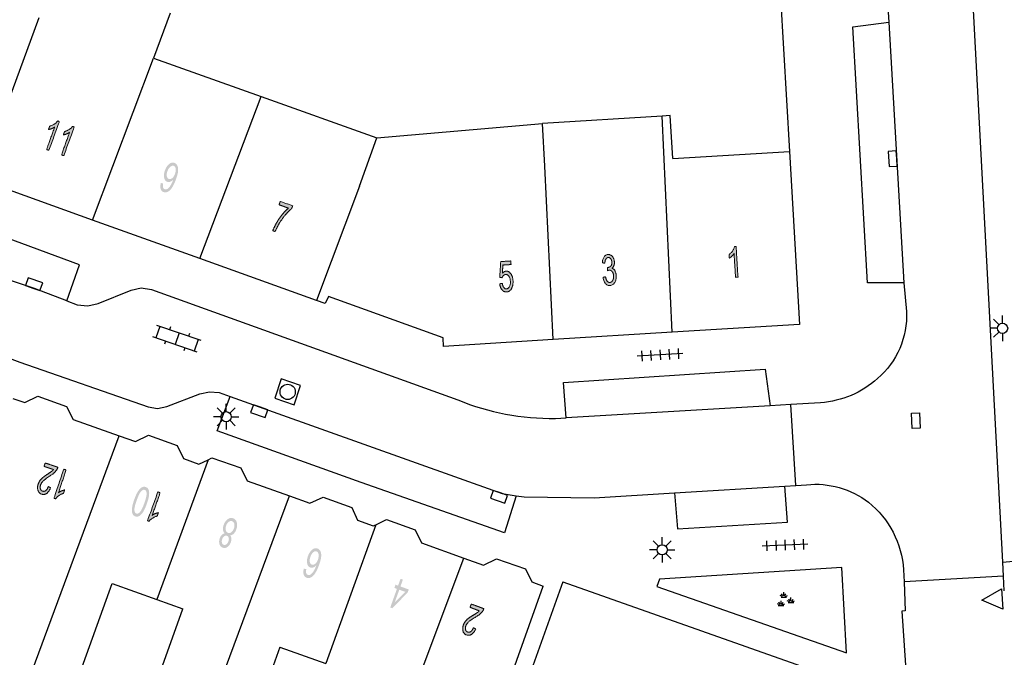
# Model space of a CAD drawing. Header units: metres. Extents: x 134521 to 134907, y 396000 to 396359.
# Tile 24 of 135: x 134570 to 134618, y 396096 to 396128. Entities that reach past the tile are written whole.
import ezdxf

# ---------------------------------------------------------------- set-up
doc = ezdxf.new("R2010")
doc.units = ezdxf.units.M
doc.header["$MEASUREMENT"] = 0

msp = doc.modelspace()

# ---------------------------------------------------------------- hatches: boundary and pattern name
at = {"linetype": 'Continuous', "lineweight": 0, "extrusion": (0, 0, -1)}
h = msp.add_hatch(color=251, dxfattribs=at)
edge = h.paths.add_edge_path()
edge.add_line((-134571.237, 396121.358), (-134571.122, 396121.399))
edge.add_line((-134571.122, 396121.399), (-134571.519, 396122.503))
edge.add_spline(control_points=[(-134571.519, 396122.503), (-134571.456, 396122.458), (-134571.367, 396122.423), (-134571.278, 396122.388), (-134571.213, 396122.377)], knot_values=[0, 0, 0, 0.5, 0.5, 1, 1, 1], degree=2, periodic=0)
edge.add_line((-134571.213, 396122.377), (-134571.274, 396122.545))
edge.add_spline(control_points=[(-134571.274, 396122.545), (-134571.395, 396122.578), (-134571.503, 396122.649), (-134571.61, 396122.72), (-134571.673, 396122.801)], knot_values=[0, 0, 0, 0.5, 0.5, 1, 1, 1], degree=2, periodic=0)
edge.add_line((-134571.673, 396122.801), (-134571.748, 396122.774))
edge.add_line((-134571.748, 396122.774), (-134571.237, 396121.358))
h = msp.add_hatch(color=251, dxfattribs=at)
edge = h.paths.add_edge_path()
edge.add_line((-134571.968, 396121.094), (-134571.852, 396121.136))
edge.add_line((-134571.852, 396121.136), (-134572.25, 396122.24))
edge.add_spline(control_points=[(-134572.25, 396122.24), (-134572.187, 396122.195), (-134572.098, 396122.16), (-134572.009, 396122.124), (-134571.944, 396122.114)], knot_values=[0, 0, 0, 0.5, 0.5, 1, 1, 1], degree=2, periodic=0)
edge.add_line((-134571.944, 396122.114), (-134572.004, 396122.282))
edge.add_spline(control_points=[(-134572.004, 396122.282), (-134572.126, 396122.315), (-134572.233, 396122.386), (-134572.341, 396122.457), (-134572.404, 396122.538)], knot_values=[0, 0, 0, 0.5, 0.5, 1, 1, 1], degree=2, periodic=0)
edge.add_line((-134572.404, 396122.538), (-134572.478, 396122.511))
edge.add_line((-134572.478, 396122.511), (-134571.968, 396121.094))
h = msp.add_hatch(color=251, dxfattribs=at)
edge = h.paths.add_edge_path()
edge.add_line((-134576.735, 396119.753), (-134576.851, 396119.728))
edge.add_spline(control_points=[(-134576.851, 396119.728), (-134576.823, 396119.606), (-134576.844, 396119.538), (-134576.865, 396119.471), (-134576.927, 396119.449), (-134576.98, 396119.429), (-134577.033, 396119.452), (-134577.087, 396119.474), (-134577.134, 396119.526), (-134577.182, 396119.578), (-134577.236, 396119.676), (-134577.291, 396119.774), (-134577.33, 396119.881), (-134577.334, 396119.893), (-134577.342, 396119.916), (-134577.277, 396119.846), (-134577.199, 396119.816), (-134577.12, 396119.786), (-134577.05, 396119.811), (-134576.934, 396119.853), (-134576.899, 396120.009), (-134576.863, 396120.165), (-134576.938, 396120.373), (-134577.015, 396120.588), (-134577.146, 396120.688), (-134577.278, 396120.789), (-134577.405, 396120.743), (-134577.497, 396120.71), (-134577.546, 396120.609), (-134577.595, 396120.507), (-134577.585, 396120.356), (-134577.576, 396120.205), (-134577.482, 396119.945), (-134577.385, 396119.674), (-134577.288, 396119.528), (-134577.192, 396119.382), (-134577.084, 396119.326), (-134576.977, 396119.27), (-134576.873, 396119.307), (-134576.763, 396119.347), (-134576.726, 396119.464), (-134576.689, 396119.581), (-134576.735, 396119.753)], knot_values=[0, 0, 0, 0.047619, 0.047619, 0.095238, 0.095238, 0.142857, 0.142857, 0.190476, 0.190476, 0.238095, 0.238095, 0.285714, 0.285714, 0.333333, 0.333333, 0.380952, 0.380952, 0.428571, 0.428571, 0.47619, 0.47619, 0.52381, 0.52381, 0.571429, 0.571429, 0.619048, 0.619048, 0.666667, 0.666667, 0.714286, 0.714286, 0.761905, 0.761905, 0.809524, 0.809524, 0.857143, 0.857143, 0.904762, 0.904762, 0.952381, 0.952381, 1, 1, 1], degree=2, periodic=0)
edge = h.paths.add_edge_path(flags=16)
edge.add_spline(control_points=[(-134577.431, 396120.206), (-134577.485, 396120.355), (-134577.463, 396120.462), (-134577.442, 396120.568), (-134577.368, 396120.595), (-134577.29, 396120.623), (-134577.2, 396120.549), (-134577.109, 396120.475), (-134577.055, 396120.324), (-134577.007, 396120.19), (-134577.03, 396120.086), (-134577.054, 396119.982), (-134577.134, 396119.954), (-134577.214, 396119.925), (-134577.296, 396119.991), (-134577.377, 396120.056), (-134577.431, 396120.206)], knot_values=[0, 0, 0, 0.125, 0.125, 0.25, 0.25, 0.375, 0.375, 0.5, 0.5, 0.625, 0.625, 0.75, 0.75, 0.875, 0.875, 1, 1, 1], degree=2, periodic=0)
h = msp.add_hatch(color=251, dxfattribs=at)
edge = h.paths.add_edge_path()
edge.add_line((-134582.544, 396118.684), (-134582.604, 396118.851))
edge.add_line((-134582.604, 396118.851), (-134583.213, 396118.632))
edge.add_line((-134583.213, 396118.632), (-134583.165, 396118.497))
edge.add_spline(control_points=[(-134583.165, 396118.497), (-134583.023, 396118.386), (-134582.85, 396118.179), (-134582.676, 396117.973), (-134582.538, 396117.739), (-134582.439, 396117.575), (-134582.354, 396117.367)], knot_values=[0, 0, 0, 0.333333, 0.333333, 0.666667, 0.666667, 1, 1, 1], degree=2, periodic=0)
edge.add_line((-134582.354, 396117.367), (-134582.235, 396117.41))
edge.add_spline(control_points=[(-134582.235, 396117.41), (-134582.297, 396117.576), (-134582.423, 396117.797), (-134582.55, 396118.018), (-134582.706, 396118.209), (-134582.863, 396118.4), (-134583.005, 396118.518)], knot_values=[0, 0, 0, 0.333333, 0.333333, 0.666667, 0.666667, 1, 1, 1], degree=2, periodic=0)
edge.add_line((-134583.005, 396118.518), (-134582.544, 396118.684))
h = msp.add_hatch(color=251, dxfattribs=at)
edge = h.paths.add_edge_path()
edge.add_line((-134605.095, 396115.128), (-134604.973, 396115.12))
edge.add_line((-134604.973, 396115.12), (-134604.901, 396116.291))
edge.add_spline(control_points=[(-134604.901, 396116.291), (-134604.861, 396116.225), (-134604.793, 396116.158), (-134604.725, 396116.09), (-134604.67, 396116.055)], knot_values=[0, 0, 0, 0.5, 0.5, 1, 1, 1], degree=2, periodic=0)
edge.add_line((-134604.67, 396116.055), (-134604.659, 396116.233))
edge.add_spline(control_points=[(-134604.659, 396116.233), (-134604.757, 396116.311), (-134604.828, 396116.419), (-134604.899, 396116.527), (-134604.925, 396116.626)], knot_values=[0, 0, 0, 0.5, 0.5, 1, 1, 1], degree=2, periodic=0)
edge.add_line((-134604.925, 396116.626), (-134605.004, 396116.631))
edge.add_line((-134605.004, 396116.631), (-134605.095, 396115.128))
h = msp.add_hatch(color=251, dxfattribs=at)
edge = h.paths.add_edge_path()
edge.add_line((-134598.462, 396115.118), (-134598.583, 396115.149))
edge.add_spline(control_points=[(-134598.583, 396115.149), (-134598.614, 396114.994), (-134598.668, 396114.928), (-134598.723, 396114.862), (-134598.797, 396114.867), (-134598.883, 396114.872), (-134598.937, 396114.966), (-134598.991, 396115.059), (-134598.983, 396115.192), (-134598.975, 396115.319), (-134598.915, 396115.398), (-134598.854, 396115.476), (-134598.769, 396115.471), (-134598.735, 396115.469), (-134598.684, 396115.445)], knot_values=[0, 0, 0, 0.142857, 0.142857, 0.285714, 0.285714, 0.428571, 0.428571, 0.571429, 0.571429, 0.714286, 0.714286, 0.857143, 0.857143, 1, 1, 1], degree=2, periodic=0)
edge.add_line((-134598.684, 396115.445), (-134598.688, 396115.607))
edge.add_spline(control_points=[(-134598.688, 396115.607), (-134598.7, 396115.606), (-134598.708, 396115.606), (-134598.786, 396115.611), (-134598.845, 396115.676), (-134598.903, 396115.741), (-134598.896, 396115.869), (-134598.889, 396115.97), (-134598.84, 396116.033), (-134598.79, 396116.097), (-134598.718, 396116.092), (-134598.646, 396116.088), (-134598.603, 396116.017), (-134598.559, 396115.947), (-134598.554, 396115.811)], knot_values=[0, 0, 0, 0.142857, 0.142857, 0.285714, 0.285714, 0.428571, 0.428571, 0.571429, 0.571429, 0.714286, 0.714286, 0.857143, 0.857143, 1, 1, 1], degree=2, periodic=0)
edge.add_line((-134598.554, 396115.811), (-134598.429, 396115.836))
edge.add_spline(control_points=[(-134598.429, 396115.836), (-134598.44, 396116.022), (-134598.514, 396116.129), (-134598.587, 396116.235), (-134598.706, 396116.243), (-134598.788, 396116.248), (-134598.86, 396116.2), (-134598.932, 396116.151), (-134598.974, 396116.063), (-134599.016, 396115.974), (-134599.022, 396115.872), (-134599.028, 396115.776), (-134598.998, 396115.694), (-134598.969, 396115.612), (-134598.903, 396115.561), (-134598.994, 396115.536), (-134599.049, 396115.443), (-134599.103, 396115.349), (-134599.112, 396115.204), (-134599.125, 396115.008), (-134599.038, 396114.866), (-134598.951, 396114.724), (-134598.805, 396114.715), (-134598.674, 396114.707), (-134598.58, 396114.819), (-134598.486, 396114.931), (-134598.462, 396115.118)], knot_values=[0, 0, 0, 0.076923, 0.076923, 0.153846, 0.153846, 0.230769, 0.230769, 0.307692, 0.307692, 0.384615, 0.384615, 0.461538, 0.461538, 0.538462, 0.538462, 0.615385, 0.615385, 0.692308, 0.692308, 0.769231, 0.769231, 0.846154, 0.846154, 0.923077, 0.923077, 1, 1, 1], degree=2, periodic=0)
h = msp.add_hatch(color=251, dxfattribs=at)
edge = h.paths.add_edge_path()
edge.add_line((-134593.385, 396114.8), (-134593.512, 396114.824))
edge.add_spline(control_points=[(-134593.512, 396114.824), (-134593.535, 396114.684), (-134593.592, 396114.616), (-134593.648, 396114.548), (-134593.722, 396114.553), (-134593.811, 396114.558), (-134593.866, 396114.662), (-134593.92, 396114.766), (-134593.91, 396114.932), (-134593.9, 396115.09), (-134593.836, 396115.177), (-134593.772, 396115.265), (-134593.676, 396115.259), (-134593.616, 396115.255), (-134593.571, 396115.212), (-134593.527, 396115.168), (-134593.503, 396115.102)], knot_values=[0, 0, 0, 0.125, 0.125, 0.25, 0.25, 0.375, 0.375, 0.5, 0.5, 0.625, 0.625, 0.75, 0.75, 0.875, 0.875, 1, 1, 1], degree=2, periodic=0)
edge.add_line((-134593.503, 396115.102), (-134593.387, 396115.117))
edge.add_line((-134593.387, 396115.117), (-134593.436, 396115.892))
edge.add_line((-134593.436, 396115.892), (-134593.932, 396115.923))
edge.add_line((-134593.932, 396115.923), (-134593.943, 396115.747))
edge.add_line((-134593.943, 396115.747), (-134593.545, 396115.723))
edge.add_line((-134593.545, 396115.723), (-134593.516, 396115.317))
edge.add_spline(control_points=[(-134593.516, 396115.317), (-134593.6, 396115.417), (-134593.699, 396115.423), (-134593.829, 396115.431), (-134593.928, 396115.301), (-134594.026, 396115.17), (-134594.039, 396114.957), (-134594.052, 396114.753), (-134593.982, 396114.6), (-134593.897, 396114.412), (-134593.731, 396114.402), (-134593.595, 396114.394), (-134593.502, 396114.503), (-134593.409, 396114.612), (-134593.385, 396114.8)], knot_values=[0, 0, 0, 0.142857, 0.142857, 0.285714, 0.285714, 0.428571, 0.428571, 0.571429, 0.571429, 0.714286, 0.714286, 0.857143, 0.857143, 1, 1, 1], degree=2, periodic=0)
h = msp.add_hatch(color=251, dxfattribs=at)
edge = h.paths.add_edge_path()
edge.add_line((-134570.996, 396105.832), (-134571.052, 396106))
edge.add_line((-134571.052, 396106), (-134571.679, 396105.791))
edge.add_spline(control_points=[(-134571.679, 396105.791), (-134571.659, 396105.727), (-134571.625, 396105.674), (-134571.569, 396105.586), (-134571.485, 396105.51), (-134571.401, 396105.435), (-134571.261, 396105.346), (-134571.043, 396105.207), (-134570.952, 396105.114), (-134570.861, 396105.021), (-134570.828, 396104.921), (-134570.793, 396104.818), (-134570.819, 396104.73), (-134570.845, 396104.642), (-134570.924, 396104.616), (-134571.008, 396104.588), (-134571.084, 396104.646), (-134571.16, 396104.705), (-134571.205, 396104.839)], knot_values=[0, 0, 0, 0.111111, 0.111111, 0.222222, 0.222222, 0.333333, 0.333333, 0.444444, 0.444444, 0.555556, 0.555556, 0.666667, 0.666667, 0.777778, 0.777778, 0.888889, 0.888889, 1, 1, 1], degree=2, periodic=0)
edge.add_line((-134571.205, 396104.839), (-134571.319, 396104.781))
edge.add_spline(control_points=[(-134571.319, 396104.781), (-134571.24, 396104.584), (-134571.124, 396104.506), (-134571.009, 396104.427), (-134570.874, 396104.472), (-134570.737, 396104.518), (-134570.695, 396104.658), (-134570.654, 396104.798), (-134570.709, 396104.965), (-134570.738, 396105.051), (-134570.789, 396105.126), (-134570.839, 396105.2), (-134570.924, 396105.274), (-134571.008, 396105.347), (-134571.186, 396105.464), (-134571.335, 396105.561), (-134571.381, 396105.598), (-134571.426, 396105.636), (-134571.461, 396105.677)], knot_values=[0, 0, 0, 0.111111, 0.111111, 0.222222, 0.222222, 0.333333, 0.333333, 0.444444, 0.444444, 0.555556, 0.555556, 0.666667, 0.666667, 0.777778, 0.777778, 0.888889, 0.888889, 1, 1, 1], degree=2, periodic=0)
edge.add_line((-134571.461, 396105.677), (-134570.996, 396105.832))
h = msp.add_hatch(color=251, dxfattribs=at)
edge = h.paths.add_edge_path()
edge.add_line((-134571.963, 396105.697), (-134572.079, 396105.658))
edge.add_line((-134572.079, 396105.658), (-134571.708, 396104.545))
edge.add_spline(control_points=[(-134571.708, 396104.545), (-134571.77, 396104.591), (-134571.859, 396104.628), (-134571.947, 396104.666), (-134572.011, 396104.678)], knot_values=[0, 0, 0, 0.5, 0.5, 1, 1, 1], degree=2, periodic=0)
edge.add_line((-134572.011, 396104.678), (-134571.955, 396104.509))
edge.add_spline(control_points=[(-134571.955, 396104.509), (-134571.835, 396104.472), (-134571.729, 396104.399), (-134571.623, 396104.325), (-134571.562, 396104.243)], knot_values=[0, 0, 0, 0.5, 0.5, 1, 1, 1], degree=2, periodic=0)
edge.add_line((-134571.562, 396104.243), (-134571.487, 396104.268))
edge.add_line((-134571.487, 396104.268), (-134571.963, 396105.697))
h = msp.add_hatch(color=251, dxfattribs=at)
edge = h.paths.add_edge_path()
edge.add_spline(control_points=[(-134576.045, 396103.989), (-134575.955, 396103.739), (-134575.866, 396103.598), (-134575.777, 396103.458), (-134575.68, 396103.399), (-134575.583, 396103.341), (-134575.48, 396103.378), (-134575.404, 396103.405), (-134575.363, 396103.471), (-134575.322, 396103.537), (-134575.316, 396103.637), (-134575.31, 396103.736), (-134575.333, 396103.868), (-134575.356, 396103.999), (-134575.431, 396104.209), (-134575.52, 396104.457), (-134575.609, 396104.598), (-134575.697, 396104.739), (-134575.795, 396104.797), (-134575.892, 396104.856), (-134575.996, 396104.819), (-134576.132, 396104.771), (-134576.157, 396104.597), (-134576.187, 396104.387), (-134576.045, 396103.989)], knot_values=[0, 0, 0, 0.083333, 0.083333, 0.166667, 0.166667, 0.25, 0.25, 0.333333, 0.333333, 0.416667, 0.416667, 0.5, 0.5, 0.583333, 0.583333, 0.666667, 0.666667, 0.75, 0.75, 0.833333, 0.833333, 0.916667, 0.916667, 1, 1, 1], degree=2, periodic=0)
edge = h.paths.add_edge_path(flags=16)
edge.add_spline(control_points=[(-134575.926, 396104.032), (-134576.05, 396104.38), (-134576.037, 396104.515), (-134576.024, 396104.649), (-134575.945, 396104.677), (-134575.865, 396104.706), (-134575.77, 396104.61), (-134575.675, 396104.514), (-134575.55, 396104.166), (-134575.425, 396103.817), (-134575.438, 396103.683), (-134575.452, 396103.549), (-134575.532, 396103.521), (-134575.612, 396103.492), (-134575.696, 396103.576), (-134575.801, 396103.684), (-134575.926, 396104.032)], knot_values=[0, 0, 0, 0.125, 0.125, 0.25, 0.25, 0.375, 0.375, 0.5, 0.5, 0.625, 0.625, 0.75, 0.75, 0.875, 0.875, 1, 1, 1], degree=2, periodic=0)
h = msp.add_hatch(color=251, dxfattribs=at)
edge = h.paths.add_edge_path()
edge.add_line((-134576.59, 396104.58), (-134576.706, 396104.538))
edge.add_line((-134576.706, 396104.538), (-134576.311, 396103.434))
edge.add_spline(control_points=[(-134576.311, 396103.434), (-134576.374, 396103.479), (-134576.463, 396103.514), (-134576.552, 396103.549), (-134576.616, 396103.56)], knot_values=[0, 0, 0, 0.5, 0.5, 1, 1, 1], degree=2, periodic=0)
edge.add_line((-134576.616, 396103.56), (-134576.557, 396103.392))
edge.add_spline(control_points=[(-134576.557, 396103.392), (-134576.435, 396103.359), (-134576.328, 396103.287), (-134576.22, 396103.216), (-134576.158, 396103.135)], knot_values=[0, 0, 0, 0.5, 0.5, 1, 1, 1], degree=2, periodic=0)
edge.add_line((-134576.158, 396103.135), (-134576.083, 396103.162))
edge.add_line((-134576.083, 396103.162), (-134576.59, 396104.58))
h = msp.add_hatch(color=251, dxfattribs=at)
edge = h.paths.add_edge_path()
edge.add_spline(control_points=[(-134580.136, 396102.446), (-134580.194, 396102.38), (-134580.203, 396102.295), (-134580.211, 396102.209), (-134580.175, 396102.107), (-134580.12, 396101.953), (-134580.009, 396101.875), (-134579.897, 396101.796), (-134579.775, 396101.84), (-134579.652, 396101.884), (-134579.615, 396102.018), (-134579.578, 396102.153), (-134579.633, 396102.306), (-134579.669, 396102.405), (-134579.729, 396102.465), (-134579.789, 396102.525), (-134579.874, 396102.539), (-134579.802, 396102.613), (-134579.79, 396102.724), (-134579.779, 396102.834), (-134579.826, 396102.965), (-134579.891, 396103.147), (-134580.02, 396103.239), (-134580.15, 396103.332), (-134580.289, 396103.282), (-134580.428, 396103.232), (-134580.469, 396103.078), (-134580.51, 396102.924), (-134580.444, 396102.739), (-134580.395, 396102.601), (-134580.315, 396102.525), (-134580.234, 396102.448), (-134580.136, 396102.446)], knot_values=[0, 0, 0, 0.0625, 0.0625, 0.125, 0.125, 0.1875, 0.1875, 0.25, 0.25, 0.3125, 0.3125, 0.375, 0.375, 0.4375, 0.4375, 0.5, 0.5, 0.5625, 0.5625, 0.625, 0.625, 0.6875, 0.6875, 0.75, 0.75, 0.8125, 0.8125, 0.875, 0.875, 0.9375, 0.9375, 1, 1, 1], degree=2, periodic=0)
edge = h.paths.add_edge_path(flags=16)
edge.add_spline(control_points=[(-134580.325, 396102.783), (-134580.352, 396102.857), (-134580.354, 396102.934), (-134580.355, 396103.012), (-134580.323, 396103.067), (-134580.29, 396103.121), (-134580.237, 396103.14), (-134580.154, 396103.17), (-134580.072, 396103.109), (-134579.99, 396103.048), (-134579.946, 396102.925), (-134579.901, 396102.8), (-134579.927, 396102.698), (-134579.952, 396102.596), (-134580.036, 396102.566), (-134580.117, 396102.537), (-134580.2, 396102.599), (-134580.282, 396102.661), (-134580.325, 396102.783)], knot_values=[0, 0, 0, 0.111111, 0.111111, 0.222222, 0.222222, 0.333333, 0.333333, 0.444444, 0.444444, 0.555556, 0.555556, 0.666667, 0.666667, 0.777778, 0.777778, 0.888889, 0.888889, 1, 1, 1], degree=2, periodic=0)
edge = h.paths.add_edge_path(flags=16)
edge.add_spline(control_points=[(-134580.054, 396102.144), (-134580.089, 396102.244), (-134580.07, 396102.322), (-134580.05, 396102.401), (-134579.981, 396102.426), (-134579.914, 396102.45), (-134579.85, 396102.402), (-134579.785, 396102.354), (-134579.752, 396102.263), (-134579.718, 396102.167), (-134579.738, 396102.087), (-134579.759, 396102.006), (-134579.824, 396101.983), (-134579.89, 396101.959), (-134579.956, 396102.007), (-134580.022, 396102.055), (-134580.054, 396102.144)], knot_values=[0, 0, 0, 0.125, 0.125, 0.25, 0.25, 0.375, 0.375, 0.5, 0.5, 0.625, 0.625, 0.75, 0.75, 0.875, 0.875, 1, 1, 1], degree=2, periodic=0)
h = msp.add_hatch(color=251, dxfattribs=at)
edge = h.paths.add_edge_path()
edge.add_line((-134583.762, 396100.811), (-134583.882, 396100.784))
edge.add_spline(control_points=[(-134583.882, 396100.784), (-134583.861, 396100.675), (-134583.872, 396100.619), (-134583.892, 396100.527), (-134583.961, 396100.503), (-134584.017, 396100.483), (-134584.076, 396100.514), (-134584.151, 396100.554), (-134584.224, 396100.658), (-134584.297, 396100.761), (-134584.374, 396100.972), (-134584.298, 396100.892), (-134584.221, 396100.867), (-134584.144, 396100.843), (-134584.078, 396100.867), (-134583.962, 396100.908), (-134583.926, 396101.065), (-134583.891, 396101.221), (-134583.963, 396101.424), (-134584.011, 396101.556), (-134584.09, 396101.657), (-134584.169, 396101.757), (-134584.257, 396101.794), (-134584.346, 396101.831), (-134584.431, 396101.8), (-134584.575, 396101.749), (-134584.609, 396101.556), (-134584.644, 396101.364), (-134584.513, 396100.999), (-134584.366, 396100.589), (-134584.199, 396100.44), (-134584.053, 396100.31), (-134583.903, 396100.363), (-134583.792, 396100.403), (-134583.755, 396100.522), (-134583.717, 396100.641), (-134583.762, 396100.811)], knot_values=[0, 0, 0, 0.055556, 0.055556, 0.111111, 0.111111, 0.166667, 0.166667, 0.222222, 0.222222, 0.277778, 0.277778, 0.333333, 0.333333, 0.388889, 0.388889, 0.444444, 0.444444, 0.5, 0.5, 0.555556, 0.555556, 0.611111, 0.611111, 0.666667, 0.666667, 0.722222, 0.722222, 0.777778, 0.777778, 0.833333, 0.833333, 0.888889, 0.888889, 0.944444, 0.944444, 1, 1, 1], degree=2, periodic=0)
edge = h.paths.add_edge_path(flags=16)
edge.add_spline(control_points=[(-134584.453, 396101.249), (-134584.485, 396101.339), (-134584.489, 396101.43), (-134584.493, 396101.521), (-134584.463, 396101.58), (-134584.433, 396101.639), (-134584.382, 396101.657), (-134584.309, 396101.684), (-134584.225, 396101.614), (-134584.14, 396101.544), (-134584.086, 396101.392), (-134584.033, 396101.245), (-134584.055, 396101.142), (-134584.077, 396101.039), (-134584.156, 396101.011), (-134584.234, 396100.983), (-134584.319, 396101.048), (-134584.404, 396101.113), (-134584.453, 396101.249)], knot_values=[0, 0, 0, 0.111111, 0.111111, 0.222222, 0.222222, 0.333333, 0.333333, 0.444444, 0.444444, 0.555556, 0.555556, 0.666667, 0.666667, 0.777778, 0.777778, 0.888889, 0.888889, 1, 1, 1], degree=2, periodic=0)
at = {"linetype": 'Continuous', "lineweight": 0}
h = msp.add_hatch(color=251, dxfattribs=at)
h.paths.add_polyline_path([(134588.103, 396098.867), (134588.009, 396098.901), (134588.336, 396099.816), (134588.209, 396099.861), (134588.266, 396100.021), (134588.393, 396099.975), (134588.514, 396100.313), (134588.63, 396100.272), (134588.509, 396099.934), (134588.917, 396099.787), (134588.86, 396099.628)])
h.paths.add_polyline_path([(134588.223, 396099.137), (134588.452, 396099.774), (134588.746, 396099.669)], flags=16)
at = {"linetype": 'Continuous', "lineweight": 0, "extrusion": (0, 0, -1)}
h = msp.add_hatch(color=251, dxfattribs=at)
edge = h.paths.add_edge_path()
edge.add_line((-134591.928, 396098.91), (-134591.99, 396099.075))
edge.add_line((-134591.99, 396099.075), (-134592.608, 396098.841))
edge.add_spline(control_points=[(-134592.608, 396098.841), (-134592.586, 396098.779), (-134592.55, 396098.727), (-134592.49, 396098.641), (-134592.403, 396098.569), (-134592.317, 396098.497), (-134592.173, 396098.413), (-134591.95, 396098.283), (-134591.855, 396098.194), (-134591.76, 396098.105), (-134591.723, 396098.007), (-134591.684, 396097.905), (-134591.706, 396097.816), (-134591.728, 396097.727), (-134591.807, 396097.698), (-134591.889, 396097.666), (-134591.967, 396097.722), (-134592.045, 396097.778), (-134592.096, 396097.91)], knot_values=[0, 0, 0, 0.111111, 0.111111, 0.222222, 0.222222, 0.333333, 0.333333, 0.444444, 0.444444, 0.555556, 0.555556, 0.666667, 0.666667, 0.777778, 0.777778, 0.888889, 0.888889, 1, 1, 1], degree=2, periodic=0)
edge.add_line((-134592.096, 396097.91), (-134592.207, 396097.847))
edge.add_spline(control_points=[(-134592.207, 396097.847), (-134592.12, 396097.653), (-134592.002, 396097.58), (-134591.884, 396097.506), (-134591.75, 396097.556), (-134591.616, 396097.607), (-134591.58, 396097.749), (-134591.543, 396097.89), (-134591.606, 396098.056), (-134591.638, 396098.14), (-134591.692, 396098.213), (-134591.745, 396098.285), (-134591.833, 396098.355), (-134591.92, 396098.425), (-134592.103, 396098.535), (-134592.255, 396098.626), (-134592.302, 396098.661), (-134592.349, 396098.697), (-134592.386, 396098.736)], knot_values=[0, 0, 0, 0.111111, 0.111111, 0.222222, 0.222222, 0.333333, 0.333333, 0.444444, 0.444444, 0.555556, 0.555556, 0.666667, 0.666667, 0.777778, 0.777778, 0.888889, 0.888889, 1, 1, 1], degree=2, periodic=0)
edge.add_line((-134592.386, 396098.736), (-134591.928, 396098.91))

# ---------------------------------------------------------------- linework, layer by layer
at = {"color": 251}
for p, q in [((134618.106, 396101.122), (134616.34, 396134.59)), ((134612.155, 396133.488), (134612.503, 396127.66)), ((134607.15, 396129.35), (134607.62, 396121.3)), ((134567.823, 396119.926), (134570.761, 396127.89)), ((134577.198, 396128.1), (134576.373, 396125.888)), ((134610.744, 396127.431), (134612.503, 396127.66)), ((134611.46, 396114.853), (134610.744, 396127.431)), ((134612.503, 396127.66), (134613.25, 396114.853)), ((134573.381, 396117.932), (134576.373, 396125.888)), ((134576.373, 396125.888), (134581.668, 396124)), ((134578.651, 396116.04), (134581.668, 396124)), ((134581.668, 396124), (134587.356, 396121.971)), ((134601.364, 396123.037), (134595.481, 396122.674)), ((134601.769, 396123.062), (134601.364, 396123.037)), ((134601.86, 396112.424), (134601.364, 396123.037)), ((134601.899, 396120.956), (134601.769, 396123.062)), ((134587.356, 396121.971), (134595.481, 396122.674)), ((134595.61, 396120.578), (134595.481, 396122.674)), ((134586.502, 396119.591), (134587.356, 396121.971)), ((134601.899, 396120.956), (134607.62, 396121.3)), ((134607.62, 396121.3), (134608.12, 396112.81)), ((134542.78, 396120.8), (134569.81, 396110.96)), ((134596.017, 396112.063), (134595.61, 396120.578)), ((134572.732, 396115.738), (134562.346, 396119.553)), ((134573.381, 396117.932), (134567.823, 396119.926)), ((134586.502, 396119.591), (134584.38, 396113.984)), ((134570.52, 396114.57), (134561.701, 396117.546)), ((134578.651, 396116.04), (134573.381, 396117.932)), ((134572.113, 396113.963), (134572.732, 396115.738)), ((134584.38, 396113.984), (134578.651, 396116.04)), ((134613.25, 396114.853), (134611.46, 396114.853)), ((134613.25, 396114.853), (134613.376, 396113.435)), ((134572.113, 396113.963), (134570.52, 396114.57)), ((134573.66, 396113.83), (134575.28, 396114.49)), ((134575.28, 396114.49), (134575.77, 396114.6)), ((134575.77, 396114.6), (134576.27, 396114.52)), ((134576.27, 396114.52), (134591.33, 396109.1)), ((134584.98, 396114.18), (134584.81, 396113.83)), ((134590.6, 396112.15), (134584.98, 396114.18)), ((134572.113, 396113.963), (134572.62, 396113.77)), ((134572.62, 396113.77), (134573.15, 396113.72)), ((134573.15, 396113.72), (134573.66, 396113.83)), ((134584.81, 396113.83), (134584.38, 396113.984)), ((134618.098, 396112.865), (134618.098, 396113.24)), ((134576.683, 396112.71), (134576.489, 396112.142)), ((134578.717, 396112.015), (134576.541, 396112.758)), ((134608.12, 396112.81), (134601.86, 396112.424)), ((134617.921, 396112.792), (134617.656, 396113.057)), ((134577.204, 396112.69), (134577.156, 396112.548)), ((134577.629, 396112.387), (134577.435, 396111.819)), ((134578.151, 396112.367), (134578.102, 396112.225)), ((134601.86, 396112.424), (134596.017, 396112.063)), ((134617.848, 396112.615), (134617.473, 396112.615)), ((134617.921, 396112.438), (134617.656, 396112.173)), ((134618.098, 396112.365), (134618.098, 396111.99)), ((134578.523, 396111.448), (134576.347, 396112.191)), ((134576.962, 396111.981), (134576.913, 396111.839)), ((134578.575, 396112.064), (134578.381, 396111.496)), ((134590.62, 396111.73), (134590.6, 396112.15)), ((134596.017, 396112.063), (134590.62, 396111.73)), ((134577.908, 396111.658), (134577.86, 396111.516)), ((134602.388, 396111.381), (134600.142, 396111.239)), ((134600.351, 396111.503), (134600.383, 396111.004)), ((134600.8, 396111.531), (134600.832, 396111.032)), ((134601.249, 396111.56), (134601.281, 396111.06)), ((134601.698, 396111.588), (134601.73, 396111.089)), ((134602.147, 396111.616), (134602.179, 396111.117)), ((134569.81, 396110.96), (134576.11, 396108.76)), ((134596.518, 396109.949), (134606.423, 396110.601)), ((134606.423, 396110.601), (134606.672, 396108.81)), ((134596.645, 396108.22), (134596.518, 396109.949)), ((134577.029, 396108.77), (134578.65, 396109.39)), ((134578.65, 396109.39), (134579.12, 396109.5)), ((134579.12, 396109.5), (134579.6, 396109.46)), ((134579.6, 396109.46), (134580.141, 396109.267)), ((134569.457, 396109.166), (134570.053, 396108.97)), ((134570.053, 396108.97), (134570.688, 396109.28)), ((134570.688, 396109.28), (134572.099, 396108.777)), ((134579.498, 396107.586), (134580.141, 396109.267)), ((134579.941, 396108.523), (134579.941, 396108.898)), ((134580.141, 396109.267), (134593.51, 396104.5)), ((134607.69, 396108.87), (134606.672, 396108.81)), ((134609.153, 396108.96), (134607.69, 396108.87)), ((134607.94, 396104.9), (134607.69, 396108.87)), ((134572.099, 396108.777), (134572.426, 396108.134)), ((134576.11, 396108.76), (134576.571, 396108.67)), ((134576.571, 396108.67), (134577.029, 396108.77)), ((134579.764, 396108.45), (134579.499, 396108.715)), ((134580.118, 396108.45), (134580.383, 396108.715)), ((134606.672, 396108.81), (134596.645, 396108.22)), ((134572.426, 396108.134), (134574.694, 396107.338)), ((134579.691, 396108.273), (134579.316, 396108.273)), ((134579.764, 396108.096), (134579.499, 396107.831)), ((134579.941, 396108.023), (134579.941, 396107.648)), ((134580.383, 396107.831), (134580.118, 396108.096)), ((134580.191, 396108.273), (134580.566, 396108.273)), ((134596.12, 396108.19), (134596.645, 396108.22)), ((134586.574, 396105.035), (134579.498, 396107.586)), ((134569.366, 396092.973), (134574.694, 396107.338)), ((134574.694, 396107.338), (134575.495, 396107.057)), ((134575.495, 396107.057), (134576.134, 396107.37)), ((134576.134, 396107.37), (134577.541, 396106.857)), ((134577.541, 396106.857), (134577.85, 396106.218)), ((134579.054, 396106.157), (134576.539, 396099.296)), ((134577.85, 396106.218), (134578.602, 396105.942)), ((134578.602, 396105.942), (134579.054, 396106.157)), ((134579.054, 396106.157), (134579.249, 396106.249)), ((134579.249, 396106.249), (134580.674, 396105.757)), ((134580.674, 396105.757), (134580.981, 396105.121)), ((134580.981, 396105.121), (134583.05, 396104.391)), ((134593.624, 396102.561), (134586.574, 396105.035)), ((134593.51, 396104.5), (134594.192, 396104.392)), ((134598.02, 396104.29), (134601.978, 396104.533)), ((134601.978, 396104.533), (134607.401, 396104.867)), ((134601.978, 396104.533), (134602.117, 396102.769)), ((134607.401, 396104.867), (134607.94, 396104.9)), ((134607.522, 396103.093), (134607.401, 396104.867)), ((134607.94, 396104.9), (134608.468, 396104.932)), ((134578.423, 396091.905), (134583.05, 396104.391)), ((134583.05, 396104.391), (134584.062, 396104.034)), ((134584.062, 396104.034), (134584.71, 396104.319)), ((134584.71, 396104.319), (134586.124, 396103.816)), ((134594.192, 396104.392), (134593.624, 396102.561)), ((134594.192, 396104.392), (134594.58, 396104.33)), ((134594.58, 396104.33), (134598.02, 396104.29)), ((134586.124, 396103.816), (134586.392, 396103.189)), ((134586.392, 396103.189), (134587.163, 396102.908)), ((134587.292, 396102.97), (134587.826, 396103.226)), ((134587.826, 396103.226), (134589.232, 396102.723)), ((134602.117, 396102.769), (134607.522, 396103.093)), ((134587.292, 396102.97), (134584.836, 396096.147)), ((134587.163, 396102.908), (134587.292, 396102.97)), ((134589.232, 396102.723), (134589.547, 396102.082)), ((134589.547, 396102.082), (134591.63, 396101.325)), ((134601.196, 396101.911), (134600.931, 396102.176)), ((134601.373, 396101.984), (134601.373, 396102.359)), ((134601.55, 396101.911), (134601.815, 396102.176)), ((134606.497, 396102.181), (134606.517, 396101.681)), ((134606.946, 396102.199), (134606.967, 396101.7)), ((134607.396, 396102.218), (134607.416, 396101.718)), ((134607.845, 396102.236), (134607.866, 396101.737)), ((134608.295, 396102.255), (134608.315, 396101.755)), ((134601.123, 396101.734), (134600.748, 396101.734)), ((134601.623, 396101.734), (134601.998, 396101.734)), ((134608.53, 396102.014), (134606.282, 396101.922)), ((134584.056, 396081.301), (134591.63, 396101.325)), ((134591.63, 396101.325), (134592.585, 396100.978)), ((134592.585, 396100.978), (134593.229, 396101.292)), ((134593.229, 396101.292), (134594.647, 396100.798)), ((134601.196, 396101.557), (134600.931, 396101.292)), ((134601.373, 396101.484), (134601.373, 396101.109)), ((134601.815, 396101.292), (134601.55, 396101.557)), ((134618.106, 396101.122), (134619.897, 396101.313)), ((134618.142, 396100.438), (134618.106, 396101.122)), ((134594.647, 396100.798), (134594.966, 396100.157)), ((134610.19, 396100.86), (134601.24, 396100.3)), ((134610.42, 396096.68), (134610.19, 396100.86)), ((134613.233, 396100.751), (134613.256, 396100.161)), ((134596.48, 396100.16), (134592.546, 396089.132)), ((134594.966, 396100.157), (134595.52, 396099.957)), ((134596.48, 396100.16), (134610.5, 396095.22)), ((134601.24, 396100.3), (134601.11, 396099.93)), ((134618.142, 396100.438), (134613.256, 396100.161)), ((134613.256, 396100.161), (134613.31, 396098.742)), ((134618.18, 396099.72), (134618.142, 396100.438)), ((134571.516, 396092.204), (134574.336, 396100.084)), ((134574.336, 396100.084), (134576.539, 396099.296)), ((134593.087, 396093.146), (134595.52, 396099.957)), ((134601.11, 396099.93), (134610.42, 396096.68)), ((134607.344, 396099.47), (134607.344, 396099.649)), ((134617.078, 396099.265), (134618.05, 396099.817)), ((134618.05, 396099.817), (134618.103, 396098.819)), ((134576.539, 396099.296), (134577.82, 396098.837)), ((134607.165, 396099.05), (134607.1, 396099.161)), ((134607.281, 396099.445), (134607.163, 396099.496)), ((134607.208, 396099.053), (134607.208, 396099.232)), ((134607.209, 396099.409), (134607.479, 396099.409)), ((134607.3, 396099.467), (134607.235, 396099.578)), ((134607.252, 396099.05), (134607.317, 396099.161)), ((134607.387, 396099.467), (134607.452, 396099.578)), ((134607.406, 396099.445), (134607.524, 396099.496)), ((134607.634, 396099.182), (134607.516, 396099.233)), ((134607.653, 396099.204), (134607.588, 396099.315)), ((134607.696, 396099.207), (134607.696, 396099.386)), ((134607.74, 396099.204), (134607.805, 396099.315)), ((134607.759, 396099.182), (134607.877, 396099.233)), ((134618.103, 396098.819), (134617.078, 396099.265)), ((134574.654, 396089.988), (134577.82, 396098.837)), ((134607.146, 396099.028), (134607.028, 396099.079)), ((134607.073, 396098.992), (134607.344, 396098.992)), ((134607.271, 396099.028), (134607.389, 396099.079)), ((134607.561, 396099.146), (134607.832, 396099.146)), ((134613.31, 396098.742), (134613.139, 396098.718)), ((134613.139, 396098.718), (134613.92, 396087.824)), ((134582.586, 396096.952), (134580.512, 396091.157)), ((134582.586, 396096.952), (134584.836, 396096.147))]:
    msp.add_line(p, q, dxfattribs=at)
at = {"color": 251, "flags": 128}
for points in [[(134612.895, 396120.955), (134612.873, 396121.329), (134612.474, 396121.306), (134612.518, 396120.557), (134612.917, 396120.581), (134612.895, 396120.955)], [(134570.443, 396114.591), (134570.796, 396114.465), (134570.93, 396114.842), (134570.224, 396115.094), (134570.09, 396114.717), (134570.443, 396114.591)], [(134581.634, 396108.737), (134581.281, 396108.862), (134581.147, 396108.485), (134581.854, 396108.235), (134581.987, 396108.612), (134581.634, 396108.737)], [(134593.422, 396104.531), (134593.069, 396104.656), (134592.935, 396104.279), (134593.642, 396104.029), (134593.775, 396104.406), (134593.422, 396104.531)]]:
    msp.add_lwpolyline(points, dxfattribs=at)
for points in [[(134582.334, 396109.179), (134583.282, 396108.859), (134583.602, 396109.807), (134582.654, 396110.127)], [(134614.015, 396108.457), (134614.048, 396107.708), (134613.649, 396107.691), (134613.616, 396108.44)]]:
    msp.add_lwpolyline(points, close=True, dxfattribs=at)
at = {"color": 251}
for centre, radius in [((134618.098, 396112.615), 0.25), ((134582.968, 396109.493), 0.375), ((134579.941, 396108.273), 0.25), ((134601.373, 396101.734), 0.25)]:
    msp.add_circle(centre, radius, dxfattribs=at)
at = {"color": 251, "extrusion": (0, 0, -1)}
for centre, radius, start, end in [((-134609.252, 396113.268), 4.127, 177.681, 229.1069), ((-134608.81, 396113.664), 4.717, 228.2018, 265.8313), ((-134608.908, 396100.662), 4.293, 84.1194, 127.3131), ((-134608.57, 396100.444), 4.673, 128.9832, 176.2308)]:
    msp.add_arc(centre, radius, start, end, dxfattribs=at)
at = {"color": 251}
msp.add_arc((134595.925, 396120.225), 12.036, 247.5576, 270.9288, dxfattribs=at)
at = {"color": 251, "linetype": 'Continuous', "lineweight": 0}
for points, knots in [([(134571.237, 396121.358), (134571.179, 396121.378), (134571.122, 396121.399), (134571.321, 396121.951), (134571.519, 396122.503), (134571.456, 396122.458), (134571.367, 396122.423), (134571.278, 396122.388), (134571.213, 396122.377), (134571.243, 396122.461), (134571.274, 396122.545), (134571.395, 396122.578), (134571.503, 396122.649), (134571.61, 396122.72), (134571.673, 396122.801), (134571.71, 396122.788), (134571.748, 396122.774), (134571.492, 396122.066), (134571.237, 396121.358)], [0, 0, 0, 0.1, 0.1, 0.2, 0.2, 0.3, 0.3, 0.4, 0.4, 0.6, 0.6, 0.7, 0.7, 0.8, 0.8, 0.9, 0.9, 1, 1, 1]), ([(134571.968, 396121.094), (134571.91, 396121.115), (134571.852, 396121.136), (134572.051, 396121.688), (134572.25, 396122.24), (134572.187, 396122.195), (134572.098, 396122.16), (134572.009, 396122.124), (134571.944, 396122.114), (134571.974, 396122.198), (134572.004, 396122.282), (134572.126, 396122.315), (134572.233, 396122.386), (134572.341, 396122.457), (134572.404, 396122.538), (134572.441, 396122.524), (134572.478, 396122.511), (134572.223, 396121.803), (134571.968, 396121.094)], [0, 0, 0, 0.1, 0.1, 0.2, 0.2, 0.3, 0.3, 0.4, 0.4, 0.6, 0.6, 0.7, 0.7, 0.8, 0.8, 0.9, 0.9, 1, 1, 1]), ([(134582.544, 396118.684), (134582.574, 396118.767), (134582.604, 396118.851), (134582.909, 396118.741), (134583.213, 396118.632), (134583.189, 396118.564), (134583.165, 396118.497), (134583.023, 396118.386), (134582.85, 396118.179), (134582.676, 396117.973), (134582.538, 396117.739), (134582.439, 396117.575), (134582.354, 396117.367), (134582.295, 396117.389), (134582.235, 396117.41), (134582.297, 396117.576), (134582.423, 396117.797), (134582.55, 396118.018), (134582.706, 396118.209), (134582.863, 396118.4), (134583.005, 396118.518), (134582.775, 396118.601), (134582.544, 396118.684)], [0, 0, 0, 0.066667, 0.066667, 0.133333, 0.133333, 0.2, 0.2, 0.266667, 0.266667, 0.333333, 0.333333, 0.4, 0.4, 0.6, 0.6, 0.666667, 0.666667, 0.733333, 0.733333, 0.8, 0.8, 1, 1, 1]), ([(134605.095, 396115.128), (134605.034, 396115.124), (134604.973, 396115.12), (134604.937, 396115.706), (134604.901, 396116.291), (134604.861, 396116.225), (134604.793, 396116.158), (134604.725, 396116.09), (134604.67, 396116.055), (134604.665, 396116.144), (134604.659, 396116.233), (134604.757, 396116.311), (134604.828, 396116.419), (134604.899, 396116.527), (134604.925, 396116.626), (134604.964, 396116.628), (134605.004, 396116.631), (134605.049, 396115.879), (134605.095, 396115.128)], [0, 0, 0, 0.1, 0.1, 0.2, 0.2, 0.3, 0.3, 0.4, 0.4, 0.6, 0.6, 0.7, 0.7, 0.8, 0.8, 0.9, 0.9, 1, 1, 1]), ([(134598.462, 396115.118), (134598.522, 396115.133), (134598.583, 396115.149), (134598.614, 396114.994), (134598.668, 396114.928), (134598.723, 396114.862), (134598.797, 396114.867), (134598.883, 396114.872), (134598.937, 396114.966), (134598.991, 396115.059), (134598.983, 396115.192), (134598.975, 396115.319), (134598.915, 396115.398), (134598.854, 396115.476), (134598.769, 396115.471), (134598.735, 396115.469), (134598.684, 396115.445), (134598.686, 396115.526), (134598.688, 396115.607), (134598.7, 396115.606), (134598.708, 396115.606), (134598.786, 396115.611), (134598.845, 396115.676), (134598.903, 396115.741), (134598.896, 396115.869), (134598.889, 396115.97), (134598.84, 396116.033), (134598.79, 396116.097), (134598.718, 396116.092), (134598.646, 396116.088), (134598.603, 396116.017), (134598.559, 396115.947), (134598.554, 396115.811), (134598.492, 396115.823), (134598.429, 396115.836), (134598.44, 396116.022), (134598.514, 396116.129), (134598.587, 396116.235), (134598.706, 396116.243), (134598.788, 396116.248), (134598.86, 396116.2), (134598.932, 396116.151), (134598.974, 396116.063), (134599.016, 396115.974), (134599.022, 396115.872), (134599.028, 396115.776), (134598.998, 396115.694), (134598.969, 396115.612), (134598.903, 396115.561), (134598.994, 396115.536), (134599.049, 396115.443), (134599.103, 396115.349), (134599.112, 396115.204), (134599.125, 396115.008), (134599.038, 396114.866), (134598.951, 396114.724), (134598.805, 396114.715), (134598.674, 396114.707), (134598.58, 396114.819), (134598.486, 396114.931), (134598.462, 396115.118)], [0, 0, 0, 0.166667, 0.166667, 0.190476, 0.190476, 0.214286, 0.214286, 0.238095, 0.238095, 0.261905, 0.261905, 0.285714, 0.285714, 0.309524, 0.309524, 0.333333, 0.333333, 0.5, 0.5, 0.52381, 0.52381, 0.547619, 0.547619, 0.571429, 0.571429, 0.595238, 0.595238, 0.619048, 0.619048, 0.642857, 0.642857, 0.666667, 0.666667, 0.833333, 0.833333, 0.846154, 0.846154, 0.858974, 0.858974, 0.871795, 0.871795, 0.884615, 0.884615, 0.897436, 0.897436, 0.910256, 0.910256, 0.923077, 0.923077, 0.935897, 0.935897, 0.948718, 0.948718, 0.961538, 0.961538, 0.974359, 0.974359, 0.987179, 0.987179, 1, 1, 1]), ([(134593.385, 396114.8), (134593.448, 396114.812), (134593.512, 396114.824), (134593.535, 396114.684), (134593.592, 396114.616), (134593.648, 396114.548), (134593.722, 396114.553), (134593.811, 396114.558), (134593.866, 396114.662), (134593.92, 396114.766), (134593.91, 396114.932), (134593.9, 396115.09), (134593.836, 396115.177), (134593.772, 396115.265), (134593.676, 396115.259), (134593.616, 396115.255), (134593.571, 396115.212), (134593.527, 396115.168), (134593.503, 396115.102), (134593.445, 396115.109), (134593.387, 396115.117), (134593.411, 396115.505), (134593.436, 396115.892), (134593.684, 396115.908), (134593.932, 396115.923), (134593.937, 396115.835), (134593.943, 396115.747), (134593.744, 396115.735), (134593.545, 396115.723), (134593.53, 396115.52), (134593.516, 396115.317), (134593.6, 396115.417), (134593.699, 396115.423), (134593.829, 396115.431), (134593.928, 396115.301), (134594.026, 396115.17), (134594.039, 396114.957), (134594.052, 396114.753), (134593.982, 396114.6), (134593.897, 396114.412), (134593.731, 396114.402), (134593.595, 396114.394), (134593.502, 396114.503), (134593.409, 396114.612), (134593.385, 396114.8)], [0, 0, 0, 0.25, 0.25, 0.28125, 0.28125, 0.3125, 0.3125, 0.34375, 0.34375, 0.375, 0.375, 0.40625, 0.40625, 0.4375, 0.4375, 0.46875, 0.46875, 0.5, 0.5, 0.541667, 0.541667, 0.583333, 0.583333, 0.625, 0.625, 0.666667, 0.666667, 0.708333, 0.708333, 0.75, 0.75, 0.785714, 0.785714, 0.821429, 0.821429, 0.857143, 0.857143, 0.892857, 0.892857, 0.928571, 0.928571, 0.964286, 0.964286, 1, 1, 1]), ([(134570.996, 396105.832), (134571.024, 396105.916), (134571.052, 396106), (134571.366, 396105.895), (134571.679, 396105.791), (134571.659, 396105.727), (134571.625, 396105.674), (134571.569, 396105.586), (134571.485, 396105.51), (134571.401, 396105.435), (134571.261, 396105.346), (134571.043, 396105.207), (134570.952, 396105.114), (134570.861, 396105.021), (134570.828, 396104.921), (134570.793, 396104.818), (134570.819, 396104.73), (134570.845, 396104.642), (134570.924, 396104.616), (134571.008, 396104.588), (134571.084, 396104.646), (134571.16, 396104.705), (134571.205, 396104.839), (134571.262, 396104.81), (134571.319, 396104.781), (134571.24, 396104.584), (134571.124, 396104.506), (134571.009, 396104.427), (134570.874, 396104.472), (134570.737, 396104.518), (134570.695, 396104.658), (134570.654, 396104.798), (134570.709, 396104.965), (134570.738, 396105.051), (134570.789, 396105.126), (134570.839, 396105.2), (134570.924, 396105.274), (134571.008, 396105.347), (134571.186, 396105.464), (134571.335, 396105.561), (134571.381, 396105.598), (134571.426, 396105.636), (134571.461, 396105.677), (134571.229, 396105.754), (134570.996, 396105.832)], [0, 0, 0, 0.1, 0.1, 0.2, 0.2, 0.222222, 0.222222, 0.244444, 0.244444, 0.266667, 0.266667, 0.288889, 0.288889, 0.311111, 0.311111, 0.333333, 0.333333, 0.355556, 0.355556, 0.377778, 0.377778, 0.4, 0.4, 0.6, 0.6, 0.622222, 0.622222, 0.644444, 0.644444, 0.666667, 0.666667, 0.688889, 0.688889, 0.711111, 0.711111, 0.733333, 0.733333, 0.755556, 0.755556, 0.777778, 0.777778, 0.8, 0.8, 1, 1, 1]), ([(134571.963, 396105.697), (134572.021, 396105.677), (134572.079, 396105.658), (134571.894, 396105.101), (134571.708, 396104.545), (134571.77, 396104.591), (134571.859, 396104.628), (134571.947, 396104.666), (134572.011, 396104.678), (134571.983, 396104.593), (134571.955, 396104.509), (134571.835, 396104.472), (134571.729, 396104.399), (134571.623, 396104.325), (134571.562, 396104.243), (134571.524, 396104.255), (134571.487, 396104.268), (134571.725, 396104.982), (134571.963, 396105.697)], [0, 0, 0, 0.1, 0.1, 0.2, 0.2, 0.3, 0.3, 0.4, 0.4, 0.6, 0.6, 0.7, 0.7, 0.8, 0.8, 0.9, 0.9, 1, 1, 1]), ([(134576.59, 396104.58), (134576.648, 396104.559), (134576.706, 396104.538), (134576.508, 396103.986), (134576.311, 396103.434), (134576.374, 396103.479), (134576.463, 396103.514), (134576.552, 396103.549), (134576.616, 396103.56), (134576.586, 396103.476), (134576.557, 396103.392), (134576.435, 396103.359), (134576.328, 396103.287), (134576.22, 396103.216), (134576.158, 396103.135), (134576.12, 396103.149), (134576.083, 396103.162), (134576.337, 396103.871), (134576.59, 396104.58)], [0, 0, 0, 0.1, 0.1, 0.2, 0.2, 0.3, 0.3, 0.4, 0.4, 0.6, 0.6, 0.7, 0.7, 0.8, 0.8, 0.9, 0.9, 1, 1, 1]), ([(134591.928, 396098.91), (134591.959, 396098.993), (134591.99, 396099.075), (134592.299, 396098.958), (134592.608, 396098.841), (134592.586, 396098.779), (134592.55, 396098.727), (134592.49, 396098.641), (134592.403, 396098.569), (134592.317, 396098.497), (134592.173, 396098.413), (134591.95, 396098.283), (134591.855, 396098.194), (134591.76, 396098.105), (134591.723, 396098.007), (134591.684, 396097.905), (134591.706, 396097.816), (134591.728, 396097.727), (134591.807, 396097.698), (134591.889, 396097.666), (134591.967, 396097.722), (134592.045, 396097.778), (134592.096, 396097.91), (134592.152, 396097.878), (134592.207, 396097.847), (134592.12, 396097.653), (134592.002, 396097.58), (134591.884, 396097.506), (134591.75, 396097.556), (134591.616, 396097.607), (134591.58, 396097.749), (134591.543, 396097.89), (134591.606, 396098.056), (134591.638, 396098.14), (134591.692, 396098.213), (134591.745, 396098.285), (134591.833, 396098.355), (134591.92, 396098.425), (134592.103, 396098.535), (134592.255, 396098.626), (134592.302, 396098.661), (134592.349, 396098.697), (134592.386, 396098.736), (134592.157, 396098.823), (134591.928, 396098.91)], [0, 0, 0, 0.1, 0.1, 0.2, 0.2, 0.222222, 0.222222, 0.244444, 0.244444, 0.266667, 0.266667, 0.288889, 0.288889, 0.311111, 0.311111, 0.333333, 0.333333, 0.355556, 0.355556, 0.377778, 0.377778, 0.4, 0.4, 0.6, 0.6, 0.622222, 0.622222, 0.644444, 0.644444, 0.666667, 0.666667, 0.688889, 0.688889, 0.711111, 0.711111, 0.733333, 0.733333, 0.755556, 0.755556, 0.777778, 0.777778, 0.8, 0.8, 1, 1, 1])]:
    msp.add_open_spline(points, degree=2, knots=knots, dxfattribs=at)

doc.saveas('drawing.dxf')
